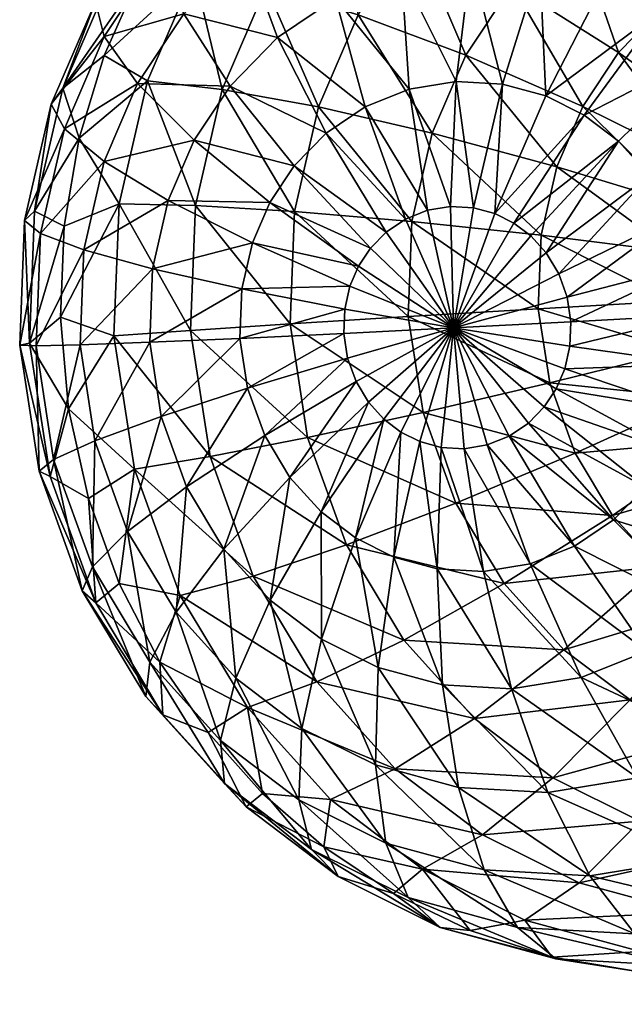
# Model space of a CAD drawing. Header units: centimetres. Extents: x 4.8 to 102.5, y -44.9 to 44.8.
# Tile 211 of 256: x 4.838 to 4.995, y 33.337 to 33.593. Entities that reach past the tile are written whole.
import ezdxf

# ---------------------------------------------------------------- set-up
doc = ezdxf.new("R2010")
doc.units = ezdxf.units.CM
doc.layers.add('522', color=7, linetype='Continuous', true_color=0x083d8a)

msp = doc.modelspace()

# ---------------------------------------------------------------- meshes
at = {"layer": '522', "color": 7, "true_color": 0xffffff}
mesh = msp.add_polyface(dxfattribs=at)
corners = [(4.98169, 33.6512, 9.74246), (4.98146, 33.61872, 9.71177), (4.95864, 33.63561, 9.73341), (5.00093, 33.63189, 9.71942), (4.93976, 33.61627, 9.72577), (4.93843, 33.64734, 9.7594), (4.96551, 33.60238, 9.70532), (4.95346, 33.58419, 9.70026), (5.023, 33.64072, 9.7279), (5.02057, 33.60776, 9.70192), (5.00551, 33.59757, 9.696), (5.02927, 33.5736, 9.68689), (4.99316, 33.58492, 9.69101), (5.02097, 33.5651, 9.68353), (4.98384, 33.57085, 9.68709), (5.0147, 33.55563, 9.6809), (4.9771, 33.55517, 9.68409), (4.94475, 33.56393, 9.69637), (5.00421, 33.59589, 10.00503), (5.04213, 33.60741, 9.99546), (5.02494, 33.62045, 9.9895), (5.01751, 33.58579, 10.00965), (4.98417, 33.56865, 10.01387), (4.99312, 33.56186, 10.01698), (5.00421, 33.59589, 10.00503), (4.97423, 33.5736, 10.01034), (4.98417, 33.56865, 10.01387), (4.98943, 33.60325, 9.99978), (5.00584, 33.62997, 9.98271), (5.02494, 33.62045, 9.9895), (5.04505, 33.64069, 9.96805), (4.96298, 33.57666, 10.00626), (4.96101, 33.54301, 10.01435), (4.97271, 33.60781, 9.99371), (4.98423, 33.63585, 9.97487), (4.95092, 33.57734, 10.00181), (4.95545, 33.54453, 10.01233), (4.93877, 33.57536, 9.99723), (4.94949, 33.54486, 10.01013), (4.95479, 33.60881, 9.98709), (4.96108, 33.63715, 9.96632), (4.93672, 33.60587, 9.98029), (4.93772, 33.63335, 9.95752), (5.00119, 33.55291, 10.01969), (5.02951, 33.57249, 10.01368)]
mesh.append_faces([[corners[k] for k in face] for face in [(0, 1, 2), (1, 0, 3), (4, 5, 2), (2, 6, 4), (6, 2, 1), (7, 4, 6), (8, 9, 3), (3, 10, 1), (10, 3, 9), (9, 11, 10), (1, 12, 6), (12, 1, 10), (10, 13, 12), (13, 10, 11), (6, 14, 7), (14, 6, 12), (12, 15, 14), (15, 12, 13), (7, 16, 17), (16, 7, 14), (18, 19, 20), (18, 21, 19), (22, 21, 18), (22, 23, 21), (24, 25, 26), (24, 27, 25), (24, 28, 27), (29, 28, 24), (30, 28, 29), (31, 32, 25), (25, 33, 31), (33, 25, 27), (27, 34, 33), (34, 27, 28), (35, 36, 31), (37, 38, 35), (31, 39, 35), (39, 31, 33), (33, 40, 39), (40, 33, 34), (41, 35, 39), (42, 39, 40), (43, 21, 23), (21, 43, 44)]], dxfattribs={"color": 7})
mesh = msp.add_polyface(dxfattribs=at)
corners = [(4.85952, 33.58413, 9.79614), (4.87073, 33.5775, 9.76644), (4.853, 33.56263, 9.79302), (4.88285, 33.60566, 9.77184), (4.86828, 33.60384, 9.80002), (4.91746, 33.62585, 9.75092), (4.92551, 33.59474, 9.71979), (4.90162, 33.60194, 9.74427), (4.93976, 33.61627, 9.72577), (4.95346, 33.58419, 9.70026), (4.89016, 33.57531, 9.73916), (4.88322, 33.54509, 9.73561), (4.91519, 33.57077, 9.71519), (4.94475, 33.56393, 9.69637), (4.86828, 33.60384, 9.80002), (4.86091, 33.60376, 9.83093), (4.87921, 33.62201, 9.80466), (4.84879, 33.5756, 9.82553), (4.85952, 33.58413, 9.79614), (4.853, 33.56263, 9.79302), (4.95092, 33.57734, 10.00181), (4.93672, 33.60587, 9.98029), (4.93877, 33.57536, 9.99723), (4.92728, 33.57076, 9.99281), (4.94348, 33.54388, 10.00787), (4.91964, 33.59903, 9.97372), (4.91565, 33.62451, 9.94904), (4.90457, 33.58884, 9.9678), (4.91714, 33.5639, 9.98883), (4.89618, 33.61134, 9.94139), (4.89223, 33.57619, 9.96281), (4.90884, 33.5554, 9.98547), (4.88023, 33.595, 9.93494), (4.88291, 33.56212, 9.9589), (4.86819, 33.57681, 9.92989), (4.87377, 33.61056, 9.90347), (4.85952, 33.58904, 9.89749), (4.85723, 33.5981, 9.86381), (4.87306, 33.62202, 9.87045), (4.85948, 33.55656, 9.926), (4.8492, 33.56506, 9.89289), (4.84577, 33.57147, 9.8587), (4.84145, 33.54364, 9.82178)]
mesh.append_faces([[corners[k] for k in face] for face in [(0, 1, 2), (0, 3, 1), (4, 3, 0), (5, 6, 7), (8, 9, 6), (3, 10, 1), (10, 3, 7), (11, 1, 10), (7, 12, 10), (12, 7, 6), (6, 13, 12), (13, 6, 9), (14, 15, 16), (14, 17, 15), (18, 17, 14), (19, 17, 18), (20, 21, 22), (23, 24, 22), (22, 25, 23), (25, 22, 21), (21, 26, 25), (23, 27, 28), (27, 23, 25), (25, 29, 27), (28, 30, 31), (30, 28, 27), (27, 32, 30), (32, 27, 29), (33, 31, 30), (30, 34, 33), (34, 30, 32), (29, 35, 32), (32, 36, 34), (36, 32, 35), (35, 37, 36), (38, 15, 37), (39, 33, 34), (34, 40, 39), (40, 34, 36), (36, 41, 40), (41, 36, 37), (37, 17, 41), (17, 37, 15), (42, 41, 17)]], dxfattribs={"color": 7})
mesh = msp.add_polyface(dxfattribs=at)
corners = [(4.84814, 33.5161, 9.78972), (4.86206, 33.51123, 9.76109), (4.85025, 33.49227, 9.78974), (4.86339, 33.54554, 9.76268), (4.8491, 33.53977, 9.79084), (4.853, 33.56263, 9.79302), (4.87073, 33.5775, 9.76644), (4.88322, 33.54509, 9.73561), (4.88196, 33.51265, 9.7341), (4.887, 33.47986, 9.73492), (4.90781, 33.51436, 9.71063), (4.853, 33.56263, 9.79302), (4.84145, 33.54364, 9.82178), (4.84879, 33.5756, 9.82553), (4.8491, 33.53977, 9.79084), (4.84011, 33.50933, 9.82018), (4.84814, 33.5161, 9.78972), (4.85025, 33.49227, 9.78974), (4.90257, 33.54593, 9.98284), (4.87616, 33.54644, 9.95589), (4.89804, 33.53539, 9.98082), (4.88291, 33.56212, 9.9589), (4.85948, 33.55656, 9.926), (4.87208, 33.52866, 9.9538), (4.89529, 33.52343, 9.97941), (4.8542, 33.53358, 9.9233), (4.87134, 33.50957, 9.95291), (4.89479, 33.51058, 9.97882), (4.85324, 33.50891, 9.92215), (4.8743, 33.49026, 9.95339), (4.89678, 33.4976, 9.97914), (4.85707, 33.48397, 9.92277), (4.84295, 33.53786, 9.88969), (4.8492, 33.56506, 9.89289), (4.83883, 33.54126, 9.85515), (4.84577, 33.57147, 9.8587), (4.84182, 33.50866, 9.88833), (4.83757, 33.50881, 9.85364), (4.84635, 33.47913, 9.88907), (4.84261, 33.47602, 9.85445), (4.84544, 33.47465, 9.82104)]
mesh.append_faces([[corners[k] for k in face] for face in [(0, 1, 2), (0, 3, 1), (4, 3, 0), (5, 3, 4), (5, 6, 3), (6, 7, 3), (3, 8, 1), (8, 3, 7), (9, 1, 8), (7, 10, 8), (11, 12, 13), (14, 12, 11), (14, 15, 12), (16, 15, 14), (17, 15, 16), (18, 19, 20), (19, 18, 21), (21, 22, 19), (20, 23, 24), (23, 20, 19), (19, 25, 23), (25, 19, 22), (24, 26, 27), (26, 24, 23), (23, 28, 26), (28, 23, 25), (27, 29, 30), (29, 27, 26), (26, 31, 29), (31, 26, 28), (22, 32, 25), (32, 22, 33), (33, 34, 32), (34, 33, 35), (35, 12, 34), (25, 36, 28), (36, 25, 32), (32, 37, 36), (37, 32, 34), (38, 28, 36), (39, 36, 37), (34, 15, 37), (15, 34, 12), (40, 37, 15)]], dxfattribs={"color": 7})
mesh = msp.add_polyface(dxfattribs=at)
corners = [(4.94475, 33.56393, 9.69637), (4.97302, 33.53739, 9.682), (4.93947, 33.54095, 9.69368), (4.97227, 33.5183, 9.68111), (4.93851, 33.51628, 9.69253), (4.97524, 33.499, 9.68159), (4.94234, 33.49134, 9.69315), (4.95025, 33.51329, 10.01248), (4.96593, 33.54057, 10.01609), (4.95025, 33.51329, 10.01248), (4.96593, 33.54057, 10.01609), (4.95025, 33.51329, 10.01248), (4.95025, 33.51329, 10.01248), (4.97035, 33.53721, 10.01763), (4.95025, 33.51329, 10.01248), (4.95025, 33.51329, 10.01248), (4.97434, 33.53278, 10.01897), (4.95025, 33.51329, 10.01248), (4.97758, 33.5274, 10.02), (4.95025, 33.51329, 10.01248), (4.97977, 33.52132, 10.02062), (4.95025, 33.51329, 10.01248), (4.98076, 33.5149, 10.02078), (4.95025, 33.51329, 10.01248), (4.98051, 33.50856, 10.02048), (4.95025, 33.51329, 10.01248), (4.97915, 33.50264, 10.01979), (4.95025, 33.51329, 10.01248), (4.97691, 33.49743, 10.01879), (4.95025, 33.51329, 10.01248), (4.97381, 33.49275, 10.01749), (4.96971, 33.48854, 10.01583), (4.95025, 33.51329, 10.01248), (4.9647, 33.48516, 10.01386), (4.95025, 33.51329, 10.01248), (4.95025, 33.51329, 10.01248), (4.95902, 33.48288, 10.01167), (4.95025, 33.51329, 10.01248), (4.95301, 33.4819, 10.00941), (4.95025, 33.51329, 10.01248), (4.94705, 33.48224, 10.00721), (4.95025, 33.51329, 10.01248), (4.94149, 33.48375, 10.00519), (4.93658, 33.4862, 10.00345), (4.95025, 33.51329, 10.01248), (4.95025, 33.51329, 10.01248), (4.93215, 33.48956, 10.00191), (4.95025, 33.51329, 10.01248), (4.92816, 33.49398, 10.00057), (4.95025, 33.51329, 10.01248), (4.92559, 33.52934, 10.00075), (4.95025, 33.51329, 10.01248), (4.95025, 33.51329, 10.01248), (4.92869, 33.53401, 10.00206), (4.95025, 33.51329, 10.01248), (4.9328, 33.53822, 10.00371), (4.95025, 33.51329, 10.01248), (4.93781, 33.54161, 10.00568), (4.94348, 33.54388, 10.00787), (4.95025, 33.51329, 10.01248), (4.94949, 33.54486, 10.01013), (4.95025, 33.51329, 10.01248), (4.95545, 33.54453, 10.01233), (4.96101, 33.54301, 10.01435), (4.96298, 33.57666, 10.00626), (4.95092, 33.57734, 10.00181), (4.93877, 33.57536, 9.99723)]
mesh.append_faces([[corners[k] for k in face] for face in [(0, 1, 2), (2, 3, 4), (3, 2, 1), (4, 5, 6), (5, 4, 3), (7, 8, 9), (10, 11, 12), (7, 13, 8), (14, 13, 7), (15, 16, 14), (17, 18, 15), (19, 20, 17), (21, 22, 19), (23, 24, 21), (25, 26, 23), (27, 28, 25), (29, 30, 27), (29, 31, 30), (32, 31, 29), (32, 33, 31), (34, 33, 32), (35, 36, 34), (37, 38, 35), (39, 40, 37), (41, 42, 39), (41, 43, 42), (44, 43, 41), (45, 46, 44), (47, 48, 45), (49, 50, 51), (52, 53, 49), (54, 55, 52), (56, 57, 54), (56, 58, 57), (59, 58, 56), (59, 60, 58), (61, 60, 59), (61, 62, 60), (11, 62, 61), (11, 63, 62), (10, 63, 11), (63, 64, 62), (62, 65, 60), (60, 66, 58)]], dxfattribs={"color": 7})
mesh = msp.add_polyface(dxfattribs=at)
corners = [(4.89016, 33.57531, 9.73916), (4.90894, 33.54357, 9.71199), (4.88322, 33.54509, 9.73561), (4.91519, 33.57077, 9.71519), (4.93947, 33.54095, 9.69368), (4.94475, 33.56393, 9.69637), (4.90781, 33.51436, 9.71063), (4.93851, 33.51628, 9.69253), (4.91234, 33.48484, 9.71137), (4.88196, 33.51265, 9.7341), (4.94234, 33.49134, 9.69315), (4.95025, 33.51329, 10.01248), (4.93215, 33.48956, 10.00191), (4.93658, 33.4862, 10.00345), (4.95025, 33.51329, 10.01248), (4.92816, 33.49398, 10.00057), (4.95025, 33.51329, 10.01248), (4.92493, 33.49936, 9.99954), (4.95025, 33.51329, 10.01248), (4.92273, 33.50544, 9.99892), (4.95025, 33.51329, 10.01248), (4.92174, 33.51186, 9.99876), (4.95025, 33.51329, 10.01248), (4.92199, 33.51821, 9.99906), (4.95025, 33.51329, 10.01248), (4.92335, 33.52412, 9.99975), (4.95025, 33.51329, 10.01248), (4.92559, 33.52934, 10.00075), (4.95025, 33.51329, 10.01248), (4.92869, 33.53401, 10.00206), (4.95025, 33.51329, 10.01248), (4.9328, 33.53822, 10.00371), (4.95025, 33.51329, 10.01248), (4.93781, 33.54161, 10.00568), (4.94348, 33.54388, 10.00787), (4.92728, 33.57076, 9.99281), (4.91714, 33.5639, 9.98883), (4.90884, 33.5554, 9.98547), (4.90257, 33.54593, 9.98284), (4.88291, 33.56212, 9.9589), (4.89804, 33.53539, 9.98082), (4.89529, 33.52343, 9.97941), (4.89479, 33.51058, 9.97882), (4.89678, 33.4976, 9.97914), (4.90123, 33.4853, 9.98039)]
mesh.append_faces([[corners[k] for k in face] for face in [(0, 1, 2), (1, 0, 3), (3, 4, 1), (4, 3, 5), (6, 2, 1), (1, 7, 6), (7, 1, 4), (8, 9, 6), (6, 10, 8), (10, 6, 7), (11, 12, 13), (14, 15, 12), (16, 17, 15), (18, 17, 16), (18, 19, 17), (20, 19, 18), (20, 21, 19), (22, 21, 20), (22, 23, 21), (24, 23, 22), (24, 25, 23), (26, 25, 24), (26, 27, 25), (28, 29, 27), (30, 31, 29), (32, 33, 31), (34, 35, 33), (33, 36, 31), (36, 33, 35), (31, 37, 29), (37, 31, 36), (29, 38, 27), (38, 29, 37), (37, 39, 38), (27, 40, 25), (40, 27, 38), (25, 41, 23), (41, 25, 40), (23, 42, 21), (42, 23, 41), (21, 43, 19), (43, 21, 42), (19, 44, 17), (44, 19, 43)]], dxfattribs={"color": 7})
mesh = msp.add_polyface(dxfattribs=at)
corners = [(4.98384, 33.57085, 9.68709), (5.01016, 33.54509, 9.67888), (4.9771, 33.55517, 9.68409), (5.0147, 33.55563, 9.6809), (4.97302, 33.53739, 9.682), (4.94475, 33.56393, 9.69637), (5.00741, 33.53312, 9.67747), (5.04193, 33.53438, 9.68044), (5.04057, 33.52847, 9.67974), (5.00691, 33.52028, 9.67688), (4.97227, 33.5183, 9.68111), (5.00891, 33.5073, 9.6772), (4.97524, 33.499, 9.68159), (5.04033, 33.52212, 9.67945), (5.04131, 33.5157, 9.67961), (5.01335, 33.495, 9.67846), (5.04351, 33.50962, 9.68023), (4.96593, 33.54057, 10.01609), (4.99312, 33.56186, 10.01698), (4.98417, 33.56865, 10.01387), (4.97035, 33.53721, 10.01763), (4.95025, 33.51329, 10.01248), (4.97434, 33.53278, 10.01897), (4.95025, 33.51329, 10.01248), (4.97758, 33.5274, 10.02), (4.95025, 33.51329, 10.01248), (4.97977, 33.52132, 10.02062), (4.95025, 33.51329, 10.01248), (4.98076, 33.5149, 10.02078), (4.95025, 33.51329, 10.01248), (4.98051, 33.50856, 10.02048), (4.95025, 33.51329, 10.01248), (4.97915, 33.50264, 10.01979), (4.95025, 33.51329, 10.01248), (4.97691, 33.49743, 10.01879), (4.95025, 33.51329, 10.01248), (4.97381, 33.49275, 10.01749), (4.98417, 33.56865, 10.01387), (4.96101, 33.54301, 10.01435), (4.96593, 33.54057, 10.01609), (4.97423, 33.5736, 10.01034), (5.01092, 33.49194, 10.02134), (5.01367, 33.5039, 10.02275), (5.04807, 33.49963, 10.01823), (5.01417, 33.51674, 10.02335), (5.01218, 33.52972, 10.02302), (5.04585, 33.53802, 10.01863), (5.00773, 33.54203, 10.02177), (5.00119, 33.55291, 10.01969), (5.03924, 33.55631, 10.01677), (5.02951, 33.57249, 10.01368)]
mesh.append_faces([[corners[k] for k in face] for face in [(0, 1, 2), (1, 0, 3), (4, 5, 2), (2, 6, 4), (6, 2, 1), (3, 7, 1), (1, 8, 6), (4, 9, 10), (9, 4, 6), (10, 11, 12), (11, 10, 9), (6, 13, 9), (9, 14, 11), (15, 12, 11), (11, 16, 15), (17, 18, 19), (17, 20, 18), (21, 22, 20), (23, 24, 22), (25, 26, 24), (27, 28, 26), (29, 30, 28), (31, 32, 30), (33, 34, 32), (35, 36, 34), (37, 38, 39), (37, 40, 38), (34, 41, 32), (32, 42, 30), (42, 32, 41), (41, 43, 42), (30, 44, 28), (44, 30, 42), (28, 45, 26), (45, 28, 44), (44, 46, 45), (26, 47, 24), (47, 26, 45), (24, 48, 22), (48, 24, 47), (45, 49, 47), (47, 50, 48), (50, 47, 49), (22, 18, 20), (18, 22, 48)]], dxfattribs={"color": 7})
mesh = msp.add_polyface(dxfattribs=at)
corners = [(4.86342, 33.44683, 9.79317), (4.86739, 33.47655, 9.76195), (4.87926, 33.44369, 9.7653), (4.85541, 33.46897, 9.79091), (4.85025, 33.49227, 9.78974), (4.86206, 33.51123, 9.76109), (4.887, 33.47986, 9.73492), (4.88196, 33.51265, 9.7341), (4.91234, 33.48484, 9.71137), (4.89822, 33.44878, 9.73809), (4.92245, 33.45687, 9.71422), (4.93732, 33.43212, 9.71895), (4.85025, 33.49227, 9.78974), (4.84544, 33.47465, 9.82104), (4.84011, 33.50933, 9.82018), (4.85541, 33.46897, 9.79091), (4.85731, 33.44179, 9.82439), (4.86342, 33.44683, 9.79317), (4.92493, 33.49936, 9.99954), (4.90777, 33.47441, 9.98247), (4.92816, 33.49398, 10.00057), (4.90123, 33.4853, 9.98039), (4.89678, 33.4976, 9.97914), (4.88091, 33.47198, 9.95526), (4.8743, 33.49026, 9.95339), (4.86561, 33.46033, 9.92518), (4.85707, 33.48397, 9.92277), (4.89063, 33.4558, 9.95835), (4.87817, 33.43943, 9.92918), (4.91584, 33.46547, 9.98518), (4.93215, 33.48956, 10.00191), (4.92479, 33.45868, 9.98829), (4.90263, 33.4425, 9.96238), (4.89368, 33.42224, 9.93439), (4.91594, 33.4324, 9.967), (4.85324, 33.50891, 9.92215), (4.84635, 33.47913, 9.88907), (4.84182, 33.50866, 9.88833), (4.84261, 33.47602, 9.85445), (4.83757, 33.50881, 9.85364), (4.85646, 33.45116, 9.89192), (4.85383, 33.44494, 9.85762), (4.87133, 33.42641, 9.89665)]
mesh.append_faces([[corners[k] for k in face] for face in [(0, 1, 2), (3, 1, 0), (4, 1, 3), (4, 5, 1), (5, 6, 1), (7, 8, 6), (1, 9, 2), (9, 1, 6), (6, 10, 9), (10, 6, 8), (11, 9, 10), (12, 13, 14), (15, 13, 12), (15, 16, 13), (17, 16, 15), (18, 19, 20), (19, 18, 21), (22, 23, 21), (23, 22, 24), (24, 25, 23), (25, 24, 26), (21, 27, 19), (27, 21, 23), (23, 28, 27), (28, 23, 25), (20, 29, 30), (29, 20, 19), (31, 30, 29), (19, 32, 29), (32, 19, 27), (27, 33, 32), (29, 34, 31), (34, 29, 32), (35, 36, 26), (37, 38, 36), (39, 13, 38), (26, 40, 25), (40, 26, 36), (36, 41, 40), (41, 36, 38), (25, 42, 28), (42, 25, 40), (38, 16, 41), (16, 38, 13)]], dxfattribs={"color": 7})
mesh = msp.add_polyface(dxfattribs=at)
corners = [(4.91234, 33.48484, 9.71137), (4.95088, 33.46771, 9.69556), (4.92245, 33.45687, 9.71422), (4.94234, 33.49134, 9.69315), (4.96345, 33.44681, 9.69955), (4.93732, 33.43212, 9.71895), (4.98184, 33.48071, 9.68346), (4.97524, 33.499, 9.68159), (5.01335, 33.495, 9.67846), (4.99157, 33.46453, 9.68655), (5.0199, 33.48411, 9.68054), (5.00357, 33.45123, 9.69058), (4.97896, 33.42962, 9.70476), (5.02797, 33.47516, 9.68325), (5.03692, 33.46838, 9.68635), (5.01688, 33.44114, 9.69519), (4.95025, 33.51329, 10.01248), (4.95902, 33.48288, 10.01167), (4.9647, 33.48516, 10.01386), (4.95025, 33.51329, 10.01248), (4.95301, 33.4819, 10.00941), (4.95025, 33.51329, 10.01248), (4.94705, 33.48224, 10.00721), (4.95025, 33.51329, 10.01248), (4.94149, 33.48375, 10.00519), (4.93215, 33.48956, 10.00191), (4.92479, 33.45868, 9.98829), (4.93658, 33.4862, 10.00345), (4.93473, 33.45372, 9.99182), (4.94598, 33.45066, 9.9959), (4.93072, 33.42504, 9.97225), (4.95803, 33.44998, 10.00036), (4.97019, 33.45196, 10.00493), (4.98168, 33.45656, 10.00935), (4.99181, 33.46342, 10.01333), (4.96971, 33.48854, 10.01583), (5.00051, 33.42926, 9.9983), (5.01558, 33.43945, 10.00423), (5.00012, 33.47192, 10.01669), (4.97381, 33.49275, 10.01749), (5.00639, 33.48139, 10.01932), (4.97691, 33.49743, 10.01879), (5.02792, 33.4521, 10.00922), (5.03724, 33.46617, 10.01313), (5.01092, 33.49194, 10.02134)]
mesh.append_faces([[corners[k] for k in face] for face in [(0, 1, 2), (1, 0, 3), (2, 4, 5), (4, 2, 1), (3, 6, 1), (6, 3, 7), (7, 8, 6), (1, 9, 4), (9, 1, 6), (6, 10, 9), (10, 6, 8), (4, 11, 12), (11, 4, 9), (9, 13, 11), (13, 9, 10), (11, 14, 15), (16, 17, 18), (19, 20, 17), (21, 22, 20), (23, 24, 22), (25, 26, 27), (27, 28, 24), (28, 27, 26), (24, 29, 22), (29, 24, 28), (26, 30, 28), (22, 31, 20), (31, 22, 29), (20, 32, 17), (32, 20, 31), (17, 33, 18), (33, 17, 32), (18, 34, 35), (34, 18, 33), (32, 36, 33), (33, 37, 34), (37, 33, 36), (35, 38, 39), (38, 35, 34), (39, 40, 41), (40, 39, 38), (34, 42, 38), (42, 34, 37), (38, 43, 40), (44, 41, 40)]], dxfattribs={"color": 7})
mesh = msp.add_polyface(dxfattribs=at)
corners = [(4.91656, 33.37836, 9.81071), (4.9183, 33.39071, 9.7781), (4.94221, 33.37257, 9.7864), (4.90063, 33.39229, 9.80524), (4.89673, 33.41462, 9.77086), (4.88651, 33.40815, 9.8005), (4.87393, 33.42641, 9.79642), (4.87926, 33.44369, 9.7653), (4.86342, 33.44683, 9.79317), (4.91475, 33.4213, 9.74334), (4.89822, 33.44878, 9.73809), (4.93732, 33.43212, 9.71895), (4.93514, 33.39869, 9.75019), (4.87393, 33.42641, 9.79642), (4.85731, 33.44179, 9.82439), (4.86342, 33.44683, 9.79317), (4.87479, 33.41272, 9.82995), (4.88651, 33.40815, 9.8005), (4.89636, 33.38881, 9.83719), (4.90063, 33.39229, 9.80524), (4.91656, 33.37836, 9.81071), (4.92026, 33.37067, 9.84549), (4.89368, 33.42224, 9.93439), (4.89063, 33.4558, 9.95835), (4.87817, 33.43943, 9.92918), (4.90263, 33.4425, 9.96238), (4.91087, 33.40919, 9.94035), (4.91594, 33.4324, 9.967), (4.85646, 33.45116, 9.89192), (4.87036, 33.41745, 9.86288), (4.87133, 33.42641, 9.89665), (4.85383, 33.44494, 9.85762), (4.88969, 33.40607, 9.90281), (4.89075, 33.39485, 9.86972), (4.91004, 33.39062, 9.90988), (4.91336, 33.3777, 9.87757), (4.93072, 33.42504, 9.97225), (4.92479, 33.45868, 9.98829), (4.92997, 33.39968, 9.94714), (4.93264, 33.37936, 9.91791), (4.93847, 33.36518, 9.88649)]
mesh.append_faces([[corners[k] for k in face] for face in [(0, 1, 2), (3, 1, 0), (3, 4, 1), (5, 4, 3), (6, 4, 5), (6, 7, 4), (8, 7, 6), (7, 9, 4), (9, 7, 10), (10, 11, 9), (4, 12, 1), (12, 4, 9), (13, 14, 15), (13, 16, 14), (17, 16, 13), (17, 18, 16), (19, 18, 17), (20, 18, 19), (20, 21, 18), (22, 23, 24), (25, 26, 27), (26, 25, 22), (28, 29, 30), (29, 28, 31), (31, 16, 29), (16, 31, 14), (24, 32, 22), (32, 24, 30), (30, 33, 32), (33, 30, 29), (22, 34, 26), (34, 22, 32), (32, 35, 34), (35, 32, 33), (29, 18, 33), (18, 29, 16), (33, 21, 35), (21, 33, 18), (36, 37, 27), (27, 38, 36), (38, 27, 26), (26, 39, 38), (39, 26, 34), (40, 34, 35)]], dxfattribs={"color": 7})
mesh = msp.add_polyface(dxfattribs=at)
corners = [(4.9183, 33.39071, 9.7781), (4.95775, 33.38154, 9.75803), (4.94221, 33.37257, 9.7864), (4.93514, 33.39869, 9.75019), (4.91475, 33.4213, 9.74334), (4.95568, 33.41177, 9.72511), (4.93732, 33.43212, 9.71895), (4.97896, 33.42962, 9.70476), (4.96345, 33.44681, 9.69955), (4.97603, 33.39634, 9.73218), (4.99615, 33.41657, 9.71073), (5.01688, 33.44114, 9.69519), (5.00357, 33.45123, 9.69058), (4.99863, 33.38507, 9.74021), (4.98286, 33.36903, 9.76696), (5.01524, 33.40705, 9.71751), (5.02422, 33.37811, 9.74949), (5.03686, 33.40117, 9.72535), (5.03165, 33.43377, 9.70045), (4.93473, 33.45372, 9.99182), (4.94744, 33.42048, 9.97832), (4.94598, 33.45066, 9.9959), (4.93072, 33.42504, 9.97225), (4.95158, 33.3938, 9.95498), (4.92997, 33.39968, 9.94714), (4.96536, 33.41948, 9.98494), (4.95803, 33.44998, 10.00036), (4.97474, 33.39249, 9.96353), (4.98343, 33.42242, 9.99174), (4.97019, 33.45196, 10.00493), (4.99809, 33.3963, 9.97233), (5.00051, 33.42926, 9.9983), (5.02016, 33.40514, 9.98081), (5.03963, 33.4183, 9.98846), (5.01558, 33.43945, 10.00423), (4.91004, 33.39062, 9.90988), (4.93847, 33.36518, 9.88649), (4.93264, 33.37936, 9.91791), (4.95823, 33.37239, 9.92719), (4.98563, 33.37085, 9.93731), (5.01327, 33.37536, 9.94772), (5.0394, 33.38582, 9.95776)]
mesh.append_faces([[corners[k] for k in face] for face in [(0, 1, 2), (1, 0, 3), (4, 5, 3), (5, 4, 6), (6, 7, 5), (7, 6, 8), (3, 9, 1), (9, 3, 5), (5, 10, 9), (10, 5, 7), (7, 11, 10), (11, 7, 12), (1, 13, 14), (13, 1, 9), (9, 15, 13), (15, 9, 10), (16, 14, 13), (17, 13, 15), (10, 18, 15), (18, 10, 11), (19, 20, 21), (20, 19, 22), (22, 23, 20), (23, 22, 24), (21, 25, 26), (25, 21, 20), (20, 27, 25), (27, 20, 23), (26, 28, 29), (28, 26, 25), (25, 30, 28), (30, 25, 27), (31, 29, 28), (28, 32, 31), (32, 28, 30), (31, 33, 34), (35, 36, 37), (24, 38, 23), (38, 24, 37), (23, 39, 27), (39, 23, 38), (27, 40, 30), (40, 27, 39), (41, 30, 40)]], dxfattribs={"color": 7})
mesh = msp.add_polyface(dxfattribs=at)
corners = [(5.08304, 33.36266, 9.87203), (5.10622, 33.37491, 9.86601), (5.10072, 33.37337, 9.87894), (5.11316, 33.37891, 9.85334), (5.09418, 33.36693, 9.84265), (5.12132, 33.38552, 9.8418), (5.06349, 33.35464, 9.83086), (4.95456, 33.35659, 9.82412), (4.94221, 33.37257, 9.7864), (4.96876, 33.35934, 9.79583), (4.93464, 33.36629, 9.81703), (4.91656, 33.37836, 9.81071), (4.98286, 33.36903, 9.76696), (4.95775, 33.38154, 9.75803), (5.01128, 33.36129, 9.77726), (5.02422, 33.37811, 9.74949), (5.04172, 33.35957, 9.78851), (4.99882, 33.35116, 9.80673), (5.07242, 33.36458, 9.80008), (5.03101, 33.34935, 9.81863), (5.05162, 33.37656, 9.75961), (5.07926, 33.38107, 9.77002), (5.10145, 33.3762, 9.81123), (5.07223, 33.36503, 9.90174), (5.08265, 33.38968, 9.94082), (5.05705, 33.37236, 9.93076), (5.09642, 33.37407, 9.89239), (5.08304, 33.36266, 9.87203), (5.10072, 33.37337, 9.87894), (4.93464, 33.36629, 9.81703), (4.92026, 33.37067, 9.84549), (4.91656, 33.37836, 9.81071), (4.94682, 33.35744, 9.85492), (4.95456, 33.35659, 9.82412), (5.0635, 33.35415, 9.8645), (5.04154, 33.35274, 9.88995), (5.09334, 33.3772, 9.90671), (4.93264, 33.37936, 9.91791), (4.96688, 33.35745, 9.8968), (4.95823, 33.37239, 9.92719), (4.93847, 33.36518, 9.88649), (4.91336, 33.3777, 9.87757), (4.97687, 33.34926, 9.86582), (4.99733, 33.35574, 9.90805), (4.98563, 33.37085, 9.93731), (5.02803, 33.36074, 9.91961), (5.01327, 33.37536, 9.94772), (5.10981, 33.43774, 9.96694), (5.41429, 33.21794, 10.20508), (5.11681, 33.44991, 9.96855)]
mesh.append_faces([[corners[k] for k in face] for face in [(0, 1, 2), (3, 4, 5), (1, 4, 3), (0, 4, 1), (0, 6, 4), (7, 8, 9), (10, 8, 7), (11, 8, 10), (8, 12, 9), (12, 8, 13), (14, 9, 12), (12, 15, 14), (16, 17, 14), (18, 19, 16), (14, 20, 16), (20, 14, 15), (16, 21, 18), (21, 16, 20), (6, 22, 4), (22, 6, 18), (23, 24, 25), (26, 27, 28), (29, 30, 31), (29, 32, 30), (33, 32, 29), (34, 23, 35), (27, 23, 34), (26, 23, 27), (36, 23, 26), (36, 24, 23), (37, 38, 39), (38, 37, 40), (41, 32, 40), (32, 41, 30), (40, 42, 38), (42, 40, 32), (39, 43, 44), (43, 39, 38), (44, 45, 46), (45, 44, 43), (25, 46, 45), (45, 23, 25), (23, 45, 35), (47, 48, 49)]], dxfattribs={"color": 7})
mesh = msp.add_polyface(dxfattribs=at)
corners = [(5.0635, 33.35415, 9.8645), (5.06349, 33.35464, 9.83086), (5.08304, 33.36266, 9.87203), (5.04249, 33.34832, 9.85651), (5.03101, 33.34935, 9.81863), (5.02048, 33.34552, 9.84824), (4.99807, 33.34598, 9.83994), (4.99882, 33.35116, 9.80673), (4.97589, 33.34972, 9.83182), (4.96876, 33.35934, 9.79583), (4.95456, 33.35659, 9.82412), (5.01128, 33.36129, 9.77726), (5.04172, 33.35957, 9.78851), (5.07242, 33.36458, 9.80008), (5.37416, 33.12296, 10.15124), (5.1192, 32.75142, 10.46246), (5.15047, 32.86812, 10.57992), (5.36866, 33.09763, 10.12208), (5.10961, 32.66371, 10.33458), (5.36753, 33.07658, 10.08803), (5.11723, 32.60408, 10.20737), (5.37108, 33.06129, 10.0509), (5.13697, 32.56851, 10.08828), (5.08833, 32.79716, 11.18872), (5.20555, 33.00974, 10.67372), (5.22217, 33.0694, 11.28948), (5.24952, 32.92543, 11.84489), (5.06216, 32.54433, 11.70384), (5.10506, 33.37444, 9.86847), (5.39065, 33.05058, 9.97624), (5.10072, 33.37337, 9.87894), (5.41636, 33.06063, 9.92084), (5.11036, 33.37709, 9.85807), (5.11654, 33.38144, 9.84819), (5.40235, 33.0535, 9.94812), (4.97589, 33.34972, 9.83182), (4.94682, 33.35744, 9.85492), (4.95456, 33.35659, 9.82412), (4.97687, 33.34926, 9.86582), (4.99807, 33.34598, 9.83994), (5.00907, 33.34745, 9.87772), (5.02048, 33.34552, 9.84824), (5.04154, 33.35274, 9.88995), (5.04249, 33.34832, 9.85651), (5.0635, 33.35415, 9.8645), (4.96688, 33.35745, 9.8968), (4.99733, 33.35574, 9.90805), (5.02803, 33.36074, 9.91961), (5.39065, 33.05058, 9.97624), (5.09642, 33.37407, 9.89239), (5.10072, 33.37337, 9.87894), (5.1037, 33.42564, 9.96291), (5.39706, 33.18356, 10.19328), (5.10981, 33.43774, 9.96694), (5.09844, 33.41335, 9.95614), (5.09449, 33.40162, 9.94664), (5.38355, 33.15142, 10.17486), (5.09313, 33.39622, 9.94095), (5.37416, 33.12296, 10.15124), (5.09223, 33.39126, 9.93474), (5.36866, 33.09763, 10.12208), (5.09186, 33.38297, 9.92113), (5.36753, 33.07658, 10.08803), (5.09334, 33.3772, 9.90671), (5.37108, 33.06129, 10.0509), (5.37903, 33.0526, 10.0129)]
mesh.append_faces([[corners[k] for k in face] for face in [(0, 1, 2), (3, 1, 0), (3, 4, 1), (5, 4, 3), (6, 4, 5), (6, 7, 4), (8, 7, 6), (8, 9, 7), (10, 9, 8), (9, 11, 7), (7, 12, 4), (4, 13, 1), (14, 15, 16), (17, 18, 15), (19, 20, 18), (21, 22, 20), (16, 23, 24), (25, 24, 23), (23, 26, 25), (26, 23, 27), (28, 29, 30), (31, 32, 33), (34, 28, 32), (35, 36, 37), (35, 38, 36), (39, 38, 35), (39, 40, 38), (41, 40, 39), (41, 42, 40), (43, 42, 41), (44, 42, 43), (45, 40, 46), (40, 45, 38), (46, 42, 47), (42, 46, 40), (48, 49, 50), (51, 52, 53), (54, 52, 51), (55, 56, 54), (57, 58, 55), (59, 60, 57), (61, 62, 59), (63, 64, 61), (49, 65, 63)]], dxfattribs={"color": 7})

doc.saveas('drawing.dxf')
